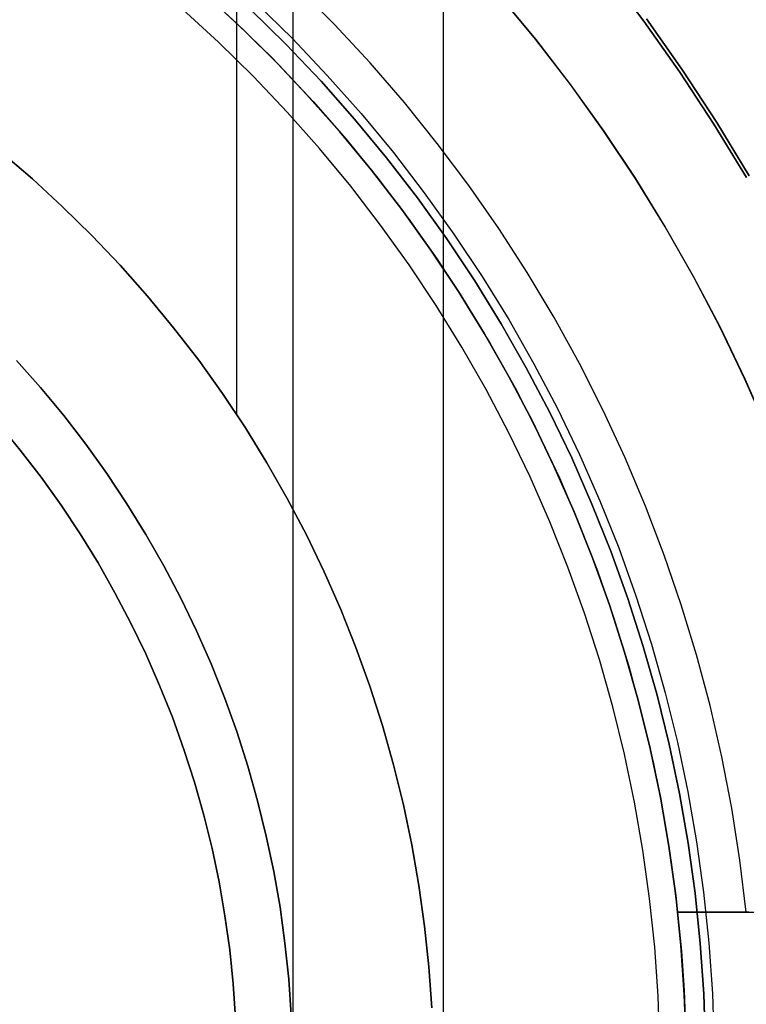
# Model space of a CAD drawing. Header units: millimetres. Extents: x -267 to 897, y -4167 to -3150.
# Tile 81 of 177: x 321 to 328, y -3516 to -3507. Entities that reach past the tile are written whole.
import ezdxf

# ---------------------------------------------------------------- set-up
doc = ezdxf.new("R2010")
doc.units = ezdxf.units.MM
doc.layers.add('1', color=7, linetype='Continuous')
doc.layers.add('BLANCO METALICO', color=7, linetype='Continuous', true_color=0xededed)

msp = doc.modelspace()

# ---------------------------------------------------------------- linework, layer by layer
at = {"layer": '1', "color": 7, "true_color": 0xffffff}
msp.add_line((325.0966, -3497.4911), (325.0966, -3536.3139), dxfattribs=at)
at = {"layer": '1', "color": 250, "true_color": 0x111111}
for p, q in [((323.6652, -3499.5801, 127.4778), (323.6652, -3534.2249, 127.4778)), ((323.1278, -3500.3583, 165.4778), (323.1278, -3510.6549, 165.4778)), ((327.0082, -3506.9094, 124.4947), (326.6489, -3506.4352, 124.4947)), ((326.6489, -3506.4352, 124.4947), (327.0082, -3506.9094, 124.4947)), ((323.6028, -3507.1339, 59.3074), (323.2597, -3506.7967, 59.3074)), ((323.2597, -3506.7967, 59.3074), (323.6028, -3507.1339, 59.3074)), ((323.3159, -3506.7375, 125.1278), (323.661, -3507.0767, 125.1278)), ((323.3159, -3506.7375, 125.1278), (323.661, -3507.0767, 125.1278)), ((327.3512, -3507.3956, 124.4947), (327.0082, -3506.9094, 124.4947)), ((327.0082, -3506.9094, 124.4947), (327.3512, -3507.3956, 124.4947)), ((327.3784, -3507.3768, 59.9852), (327.0347, -3506.8896, 59.9852)), ((327.0347, -3506.8896, 59.9852), (327.3784, -3507.3768, 59.9852)), ((323.661, -3507.0767, 125.1278), (323.9942, -3507.4276, 125.1278)), ((323.661, -3507.0767, 125.1278), (323.9942, -3507.4276, 125.1278)), ((323.9341, -3507.4827, 59.3074), (323.6028, -3507.1339, 59.3074)), ((323.6028, -3507.1339, 59.3074), (323.9341, -3507.4827, 59.3074)), ((327.7052, -3507.8754, 59.9852), (327.3784, -3507.3768, 59.9852)), ((327.3784, -3507.3768, 59.9852), (327.7052, -3507.8754, 59.9852)), ((323.9942, -3507.4276, 125.1278), (324.3151, -3507.7898, 125.1278)), ((323.9942, -3507.4276, 125.1278), (324.3151, -3507.7898, 125.1278)), ((327.6773, -3507.8933, 124.4947), (327.3512, -3507.3956, 124.4947)), ((327.3512, -3507.3956, 124.4947), (327.6773, -3507.8933, 124.4947)), ((324.2531, -3507.8428, 59.3074), (323.9341, -3507.4827, 59.3074)), ((323.9341, -3507.4827, 59.3074), (324.2531, -3507.8428, 59.3074)), ((324.5595, -3508.2137, 59.3074), (324.2531, -3507.8428, 59.3074)), ((324.2531, -3507.8428, 59.3074), (324.5595, -3508.2137, 59.3074)), ((324.3151, -3507.7898, 125.1278), (324.6233, -3508.1629, 125.1278)), ((324.3151, -3507.7898, 125.1278), (324.6233, -3508.1629, 125.1278)), ((327.9864, -3508.4018, 124.4947), (327.6773, -3507.8933, 124.4947)), ((327.6773, -3507.8933, 124.4947), (327.9864, -3508.4018, 124.4947)), ((328.0148, -3508.3849, 59.9852), (327.7052, -3507.8754, 59.9852)), ((327.7052, -3507.8754, 59.9852), (328.0148, -3508.3849, 59.9852)), ((320.8864, -3508.1599, 271.5104), (321.1839, -3508.4144, 271.5104)), ((321.1839, -3508.4144, 165.4778), (320.8864, -3508.1599, 165.4778)), ((320.8864, -3508.1599, 271.5104), (321.1839, -3508.4144, 271.5104)), ((320.8864, -3508.1599, 218.4941), (321.1839, -3508.4144, 218.4941)), ((321.1839, -3508.4144, 165.4778), (320.8864, -3508.1599, 165.4778)), ((324.8529, -3508.595, 59.3074), (324.5595, -3508.2137, 59.3074)), ((324.5595, -3508.2137, 59.3074), (324.8529, -3508.595, 59.3074)), ((324.6233, -3508.1629, 125.1278), (324.9184, -3508.5463, 125.1278)), ((324.6233, -3508.1629, 125.1278), (324.9184, -3508.5463, 125.1278)), ((321.1839, -3508.4144, 271.5104), (321.4724, -3508.679, 271.5104)), ((321.4724, -3508.679, 165.4778), (321.1839, -3508.4144, 165.4778)), ((321.1839, -3508.4144, 271.5104), (321.4724, -3508.679, 271.5104)), ((321.1839, -3508.4144, 218.4941), (321.4724, -3508.679, 218.4941)), ((321.4724, -3508.679, 165.4778), (321.1839, -3508.4144, 165.4778)), ((325.133, -3508.9861, 59.3074), (324.8529, -3508.595, 59.3074)), ((324.8529, -3508.595, 59.3074), (325.133, -3508.9861, 59.3074)), ((324.9184, -3508.5463, 125.1278), (325.2001, -3508.9398, 125.1278)), ((324.9184, -3508.5463, 125.1278), (325.2001, -3508.9398, 125.1278)), ((321.4724, -3508.679, 271.5104), (321.7516, -3508.9534, 271.5104)), ((321.7516, -3508.9534, 165.4778), (321.4724, -3508.679, 165.4778)), ((321.4724, -3508.679, 271.5104), (321.7516, -3508.9534, 271.5104)), ((321.4724, -3508.679, 218.4941), (321.7516, -3508.9534, 218.4941)), ((321.7516, -3508.9534, 165.4778), (321.4724, -3508.679, 165.4778)), ((321.7516, -3508.9534, 271.5104), (322.0211, -3509.2373, 271.5104)), ((322.0211, -3509.2373, 165.4778), (321.7516, -3508.9534, 165.4778)), ((321.7516, -3508.9534, 271.5104), (322.0211, -3509.2373, 271.5104)), ((321.7516, -3508.9534, 218.4941), (322.0211, -3509.2373, 218.4941)), ((322.0211, -3509.2373, 165.4778), (321.7516, -3508.9534, 165.4778)), ((325.2001, -3508.9398, 125.1278), (325.4681, -3509.3427, 125.1278)), ((325.2001, -3508.9398, 125.1278), (325.4681, -3509.3427, 125.1278)), ((325.3994, -3509.3867, 59.3074), (325.133, -3508.9861, 59.3074)), ((325.133, -3508.9861, 59.3074), (325.3994, -3509.3867, 59.3074)), ((322.0211, -3509.2373, 271.5104), (322.2807, -3509.5304, 271.5104)), ((322.2807, -3509.5304, 165.4778), (322.0211, -3509.2373, 165.4778)), ((322.0211, -3509.2373, 271.5104), (322.2807, -3509.5304, 271.5104)), ((322.0211, -3509.2373, 218.4941), (322.2807, -3509.5304, 218.4941)), ((322.2807, -3509.5304, 165.4778), (322.0211, -3509.2373, 165.4778)), ((325.4681, -3509.3427, 125.1278), (325.722, -3509.7546, 125.1278)), ((325.4681, -3509.3427, 125.1278), (325.722, -3509.7546, 125.1278)), ((325.6518, -3509.7962, 59.3074), (325.3994, -3509.3867, 59.3074)), ((325.3994, -3509.3867, 59.3074), (325.6518, -3509.7962, 59.3074)), ((322.2807, -3509.5304, 271.5104), (322.53, -3509.8322, 271.5104)), ((322.53, -3509.8322, 165.4778), (322.2807, -3509.5304, 165.4778)), ((322.2807, -3509.5304, 271.5104), (322.53, -3509.8322, 271.5104)), ((322.2807, -3509.5304, 218.4941), (322.53, -3509.8322, 218.4941)), ((322.53, -3509.8322, 165.4778), (322.2807, -3509.5304, 165.4778)), ((325.8899, -3510.2142, 59.3074), (325.6518, -3509.7962, 59.3074)), ((325.6518, -3509.7962, 59.3074), (325.8899, -3510.2142, 59.3074)), ((325.722, -3509.7546, 125.1278), (325.9615, -3510.1751, 125.1278)), ((325.722, -3509.7546, 125.1278), (325.9615, -3510.1751, 125.1278)), ((322.53, -3509.8322, 271.5104), (322.7688, -3510.1424, 271.5104)), ((322.7688, -3510.1424, 165.4778), (322.53, -3509.8322, 165.4778)), ((322.53, -3509.8322, 271.5104), (322.7688, -3510.1424, 271.5104)), ((322.53, -3509.8322, 218.4941), (322.7688, -3510.1424, 218.4941)), ((322.7688, -3510.1424, 165.4778), (322.53, -3509.8322, 165.4778)), ((321.2623, -3510.4017, 59.3074), (321.0334, -3510.1433, 59.3074)), ((321.2623, -3510.4017, 49.0793), (321.0334, -3510.1433, 49.0793)), ((321.0334, -3510.1433, 59.3074), (321.2623, -3510.4017, 59.3074)), ((321.0334, -3510.1433, 54.1934), (321.2623, -3510.4017, 54.1934)), ((321.0334, -3510.1433, 49.0793), (321.2623, -3510.4017, 49.0793)), ((322.7688, -3510.1424, 271.5104), (322.9967, -3510.4607, 271.5104)), ((322.9967, -3510.4607, 165.4778), (322.7688, -3510.1424, 165.4778)), ((322.7688, -3510.1424, 271.5104), (322.9967, -3510.4607, 271.5104)), ((322.7688, -3510.1424, 218.4941), (322.9967, -3510.4607, 218.4941)), ((322.9967, -3510.4607, 165.4778), (322.7688, -3510.1424, 165.4778)), ((325.9615, -3510.1751, 125.1278), (326.1864, -3510.6036, 125.1278)), ((325.9615, -3510.1751, 125.1278), (326.1864, -3510.6036, 125.1278)), ((326.1135, -3510.6402, 59.3074), (325.8899, -3510.2142, 59.3074)), ((325.8899, -3510.2142, 59.3074), (326.1135, -3510.6402, 59.3074)), ((321.4821, -3510.6678, 59.3074), (321.2623, -3510.4017, 59.3074)), ((321.4821, -3510.6678, 49.0793), (321.2623, -3510.4017, 49.0793)), ((321.2623, -3510.4017, 59.3074), (321.4821, -3510.6678, 59.3074)), ((321.2623, -3510.4017, 54.1934), (321.4821, -3510.6678, 54.1934)), ((321.2623, -3510.4017, 49.0793), (321.4821, -3510.6678, 49.0793)), ((322.9967, -3510.4607, 271.5104), (323.2135, -3510.7866, 271.5104)), ((323.2135, -3510.7866, 165.4778), (322.9967, -3510.4607, 165.4778)), ((322.9967, -3510.4607, 271.5104), (323.2135, -3510.7866, 271.5104)), ((322.9967, -3510.4607, 218.4941), (323.2135, -3510.7866, 218.4941)), ((323.2135, -3510.7866, 165.4778), (322.9967, -3510.4607, 165.4778)), ((326.3222, -3511.0736, 59.3074), (326.1135, -3510.6402, 59.3074)), ((326.1135, -3510.6402, 59.3074), (326.3222, -3511.0736, 59.3074)), ((326.1864, -3510.6036, 125.1278), (326.3963, -3511.0395, 125.1278)), ((326.1864, -3510.6036, 125.1278), (326.3963, -3511.0395, 125.1278)), ((321.0671, -3510.9988, 271.5104), (320.859, -3510.7468, 271.5104)), ((320.859, -3510.7468, 246.5104), (321.0671, -3510.9988, 246.5104)), ((320.859, -3510.7468, 271.5104), (321.0671, -3510.9988, 271.5104)), ((321.0671, -3510.9988, 246.5104), (320.859, -3510.7468, 246.5104)), ((320.859, -3510.7468, 259.0104), (321.0671, -3510.9988, 259.0104)), ((321.6927, -3510.9414, 59.3074), (321.4821, -3510.6678, 59.3074)), ((321.6927, -3510.9414, 49.0793), (321.4821, -3510.6678, 49.0793)), ((321.4821, -3510.6678, 59.3074), (321.6927, -3510.9414, 59.3074)), ((321.4821, -3510.6678, 54.1934), (321.6927, -3510.9414, 54.1934)), ((321.4821, -3510.6678, 49.0793), (321.6927, -3510.9414, 49.0793)), ((323.2135, -3510.7866, 271.5104), (323.4189, -3511.1199, 271.5104)), ((323.4189, -3511.1199, 165.4778), (323.2135, -3510.7866, 165.4778)), ((323.2135, -3510.7866, 271.5104), (323.4189, -3511.1199, 271.5104)), ((323.2135, -3510.7866, 218.4941), (323.4189, -3511.1199, 218.4941)), ((323.4189, -3511.1199, 165.4778), (323.2135, -3510.7866, 165.4778)), ((321.8936, -3511.2221, 59.3074), (321.6927, -3510.9414, 59.3074)), ((321.8936, -3511.2221, 49.0793), (321.6927, -3510.9414, 49.0793)), ((321.6927, -3510.9414, 59.3074), (321.8936, -3511.2221, 59.3074)), ((321.6927, -3510.9414, 54.1934), (321.8936, -3511.2221, 54.1934)), ((321.6927, -3510.9414, 49.0793), (321.8936, -3511.2221, 49.0793)), ((321.2665, -3511.2578, 271.5104), (321.0671, -3510.9988, 271.5104)), ((321.0671, -3510.9988, 246.5104), (321.2665, -3511.2578, 246.5104)), ((321.0671, -3510.9988, 271.5104), (321.2665, -3511.2578, 271.5104)), ((321.2665, -3511.2578, 246.5104), (321.0671, -3510.9988, 246.5104)), ((321.0671, -3510.9988, 259.0104), (321.2665, -3511.2578, 259.0104)), ((326.3963, -3511.0395, 125.1278), (326.5911, -3511.4825, 125.1278)), ((326.3963, -3511.0395, 125.1278), (326.5911, -3511.4825, 125.1278)), ((323.4189, -3511.1199, 271.5104), (323.6127, -3511.46, 271.5104)), ((323.6127, -3511.46, 165.4778), (323.4189, -3511.1199, 165.4778)), ((323.4189, -3511.1199, 271.5104), (323.6127, -3511.46, 271.5104)), ((323.4189, -3511.1199, 218.4941), (323.6127, -3511.46, 218.4941)), ((323.6127, -3511.46, 165.4778), (323.4189, -3511.1199, 165.4778)), ((326.5159, -3511.514, 59.3074), (326.3222, -3511.0736, 59.3074)), ((326.3222, -3511.0736, 59.3074), (326.5159, -3511.514, 59.3074)), ((322.0848, -3511.5095, 59.3074), (321.8936, -3511.2221, 59.3074)), ((322.0848, -3511.5095, 49.0793), (321.8936, -3511.2221, 49.0793)), ((321.8936, -3511.2221, 59.3074), (322.0848, -3511.5095, 59.3074)), ((321.8936, -3511.2221, 54.1934), (322.0848, -3511.5095, 54.1934)), ((321.8936, -3511.2221, 49.0793), (322.0848, -3511.5095, 49.0793)), ((321.4568, -3511.5236, 271.5104), (321.2665, -3511.2578, 271.5104)), ((321.2665, -3511.2578, 246.5104), (321.4568, -3511.5236, 246.5104)), ((321.2665, -3511.2578, 271.5104), (321.4568, -3511.5236, 271.5104)), ((321.4568, -3511.5236, 246.5104), (321.2665, -3511.2578, 246.5104)), ((321.2665, -3511.2578, 259.0104), (321.4568, -3511.5236, 259.0104)), ((322.2659, -3511.8034, 59.3074), (322.0848, -3511.5095, 59.3074)), ((322.2659, -3511.8034, 49.0793), (322.0848, -3511.5095, 49.0793)), ((322.0848, -3511.5095, 59.3074), (322.2659, -3511.8034, 59.3074)), ((322.0848, -3511.5095, 54.1934), (322.2659, -3511.8034, 54.1934)), ((322.0848, -3511.5095, 49.0793), (322.2659, -3511.8034, 49.0793)), ((323.6127, -3511.46, 271.5104), (323.7946, -3511.8067, 271.5104)), ((323.7946, -3511.8067, 165.4778), (323.6127, -3511.46, 165.4778)), ((323.6127, -3511.46, 271.5104), (323.7946, -3511.8067, 271.5104)), ((323.6127, -3511.46, 218.4941), (323.7946, -3511.8067, 218.4941)), ((323.7946, -3511.8067, 165.4778), (323.6127, -3511.46, 165.4778)), ((326.5911, -3511.4825, 125.1278), (326.7705, -3511.9319, 125.1278)), ((326.5911, -3511.4825, 125.1278), (326.7705, -3511.9319, 125.1278)), ((321.6378, -3511.7958, 271.5104), (321.4568, -3511.5236, 271.5104)), ((321.4568, -3511.5236, 246.5104), (321.6378, -3511.7958, 246.5104)), ((321.4568, -3511.5236, 271.5104), (321.6378, -3511.7958, 271.5104)), ((321.6378, -3511.7958, 246.5104), (321.4568, -3511.5236, 246.5104)), ((321.4568, -3511.5236, 259.0104), (321.6378, -3511.7958, 259.0104)), ((326.6942, -3511.9608, 59.3074), (326.5159, -3511.514, 59.3074)), ((326.5159, -3511.514, 59.3074), (326.6942, -3511.9608, 59.3074)), ((321.8093, -3512.074, 271.5104), (321.6378, -3511.7958, 271.5104)), ((321.6378, -3511.7958, 246.5104), (321.8093, -3512.074, 246.5104)), ((321.6378, -3511.7958, 271.5104), (321.8093, -3512.074, 271.5104)), ((321.8093, -3512.074, 246.5104), (321.6378, -3511.7958, 246.5104)), ((321.6378, -3511.7958, 259.0104), (321.8093, -3512.074, 259.0104)), ((322.4368, -3512.1033, 59.3074), (322.2659, -3511.8034, 59.3074)), ((322.4368, -3512.1033, 49.0793), (322.2659, -3511.8034, 49.0793)), ((322.2659, -3511.8034, 59.3074), (322.4368, -3512.1033, 59.3074)), ((322.2659, -3511.8034, 54.1934), (322.4368, -3512.1033, 54.1934)), ((322.2659, -3511.8034, 49.0793), (322.4368, -3512.1033, 49.0793)), ((323.7946, -3511.8067, 271.5104), (323.9644, -3512.1594, 271.5104)), ((323.9644, -3512.1594, 165.4778), (323.7946, -3511.8067, 165.4778)), ((323.7946, -3511.8067, 271.5104), (323.9644, -3512.1594, 271.5104)), ((323.7946, -3511.8067, 218.4941), (323.9644, -3512.1594, 218.4941)), ((323.9644, -3512.1594, 165.4778), (323.7946, -3511.8067, 165.4778)), ((326.857, -3512.4135, 59.3074), (326.6942, -3511.9608, 59.3074)), ((326.6942, -3511.9608, 59.3074), (326.857, -3512.4135, 59.3074)), ((326.7705, -3511.9319, 125.1278), (326.9343, -3512.3873, 125.1278)), ((326.7705, -3511.9319, 125.1278), (326.9343, -3512.3873, 125.1278)), ((321.9711, -3512.3581, 271.5104), (321.8093, -3512.074, 271.5104)), ((321.8093, -3512.074, 246.5104), (321.9711, -3512.3581, 246.5104)), ((321.8093, -3512.074, 271.5104), (321.9711, -3512.3581, 271.5104)), ((321.9711, -3512.3581, 246.5104), (321.8093, -3512.074, 246.5104)), ((321.8093, -3512.074, 259.0104), (321.9711, -3512.3581, 259.0104)), ((322.5972, -3512.409, 59.3074), (322.4368, -3512.1033, 59.3074)), ((322.5972, -3512.409, 49.0793), (322.4368, -3512.1033, 49.0793)), ((322.4368, -3512.1033, 59.3074), (322.5972, -3512.409, 59.3074)), ((322.4368, -3512.1033, 54.1934), (322.5972, -3512.409, 54.1934)), ((322.4368, -3512.1033, 49.0793), (322.5972, -3512.409, 49.0793)), ((323.9644, -3512.1594, 271.5104), (324.122, -3512.5177, 271.5104)), ((324.122, -3512.5177, 165.4778), (323.9644, -3512.1594, 165.4778)), ((323.9644, -3512.1594, 271.5104), (324.122, -3512.5177, 271.5104)), ((323.9644, -3512.1594, 218.4941), (324.122, -3512.5177, 218.4941)), ((324.122, -3512.5177, 165.4778), (323.9644, -3512.1594, 165.4778)), ((322.1231, -3512.6475, 271.5104), (321.9711, -3512.3581, 271.5104)), ((321.9711, -3512.3581, 246.5104), (322.1231, -3512.6475, 246.5104)), ((321.9711, -3512.3581, 271.5104), (322.1231, -3512.6475, 271.5104)), ((322.1231, -3512.6475, 246.5104), (321.9711, -3512.3581, 246.5104)), ((321.9711, -3512.3581, 259.0104), (322.1231, -3512.6475, 259.0104)), ((322.747, -3512.72, 59.3074), (322.5972, -3512.409, 59.3074)), ((322.747, -3512.72, 49.0793), (322.5972, -3512.409, 49.0793)), ((322.5972, -3512.409, 59.3074), (322.747, -3512.72, 59.3074)), ((322.5972, -3512.409, 54.1934), (322.747, -3512.72, 54.1934)), ((322.5972, -3512.409, 49.0793), (322.747, -3512.72, 49.0793)), ((327.0041, -3512.8716, 59.3074), (326.857, -3512.4135, 59.3074)), ((326.857, -3512.4135, 59.3074), (327.0041, -3512.8716, 59.3074)), ((326.9343, -3512.3873, 125.1278), (327.0822, -3512.848, 125.1278)), ((326.9343, -3512.3873, 125.1278), (327.0822, -3512.848, 125.1278)), ((324.122, -3512.5177, 271.5104), (324.2671, -3512.8813, 271.5104)), ((324.2671, -3512.8813, 165.4778), (324.122, -3512.5177, 165.4778)), ((324.122, -3512.5177, 271.5104), (324.2671, -3512.8813, 271.5104)), ((324.122, -3512.5177, 218.4941), (324.2671, -3512.8813, 218.4941)), ((324.2671, -3512.8813, 165.4778), (324.122, -3512.5177, 165.4778)), ((322.2649, -3512.942, 271.5104), (322.1231, -3512.6475, 271.5104)), ((322.1231, -3512.6475, 246.5104), (322.2649, -3512.942, 246.5104)), ((322.1231, -3512.6475, 271.5104), (322.2649, -3512.942, 271.5104)), ((322.2649, -3512.942, 246.5104), (322.1231, -3512.6475, 246.5104)), ((322.1231, -3512.6475, 259.0104), (322.2649, -3512.942, 259.0104)), ((322.886, -3513.036, 59.3074), (322.747, -3512.72, 59.3074)), ((322.886, -3513.036, 49.0793), (322.747, -3512.72, 49.0793)), ((322.747, -3512.72, 59.3074), (322.886, -3513.036, 59.3074)), ((322.747, -3512.72, 54.1934), (322.886, -3513.036, 54.1934)), ((322.747, -3512.72, 49.0793), (322.886, -3513.036, 49.0793)), ((324.2671, -3512.8813, 271.5104), (324.3996, -3513.2497, 271.5104)), ((324.3996, -3513.2497, 165.4778), (324.2671, -3512.8813, 165.4778)), ((324.2671, -3512.8813, 271.5104), (324.3996, -3513.2497, 271.5104)), ((324.2671, -3512.8813, 218.4941), (324.3996, -3513.2497, 218.4941)), ((324.3996, -3513.2497, 165.4778), (324.2671, -3512.8813, 165.4778)), ((327.1353, -3513.3344, 59.3074), (327.0041, -3512.8716, 59.3074)), ((327.0041, -3512.8716, 59.3074), (327.1353, -3513.3344, 59.3074)), ((327.0822, -3512.848, 125.1278), (327.2141, -3513.3135, 125.1278)), ((327.0822, -3512.848, 125.1278), (327.2141, -3513.3135, 125.1278)), ((322.3965, -3513.2412, 271.5104), (322.2649, -3512.942, 271.5104)), ((322.2649, -3512.942, 246.5104), (322.3965, -3513.2412, 246.5104)), ((322.2649, -3512.942, 271.5104), (322.3965, -3513.2412, 271.5104)), ((322.3965, -3513.2412, 246.5104), (322.2649, -3512.942, 246.5104)), ((322.2649, -3512.942, 259.0104), (322.3965, -3513.2412, 259.0104)), ((323.0139, -3513.3566, 59.3074), (322.886, -3513.036, 59.3074)), ((323.0139, -3513.3566, 49.0793), (322.886, -3513.036, 49.0793)), ((322.886, -3513.036, 59.3074), (323.0139, -3513.3566, 59.3074)), ((322.886, -3513.036, 54.1934), (323.0139, -3513.3566, 54.1934)), ((322.886, -3513.036, 49.0793), (323.0139, -3513.3566, 49.0793)), ((322.5176, -3513.5448, 271.5104), (322.3965, -3513.2412, 271.5104)), ((322.3965, -3513.2412, 246.5104), (322.5176, -3513.5448, 246.5104)), ((322.3965, -3513.2412, 271.5104), (322.5176, -3513.5448, 271.5104)), ((322.5176, -3513.5448, 246.5104), (322.3965, -3513.2412, 246.5104)), ((322.3965, -3513.2412, 259.0104), (322.5176, -3513.5448, 259.0104)), ((324.3996, -3513.2497, 271.5104), (324.5193, -3513.6224, 271.5104)), ((324.5193, -3513.6224, 165.4778), (324.3996, -3513.2497, 165.4778)), ((324.3996, -3513.2497, 271.5104), (324.5193, -3513.6224, 271.5104)), ((324.3996, -3513.2497, 218.4941), (324.5193, -3513.6224, 218.4941)), ((324.5193, -3513.6224, 165.4778), (324.3996, -3513.2497, 165.4778)), ((323.1308, -3513.6814, 59.3074), (323.0139, -3513.3566, 59.3074)), ((323.1308, -3513.6814, 49.0793), (323.0139, -3513.3566, 49.0793)), ((323.0139, -3513.3566, 59.3074), (323.1308, -3513.6814, 59.3074)), ((323.0139, -3513.3566, 54.1934), (323.1308, -3513.6814, 54.1934)), ((323.0139, -3513.3566, 49.0793), (323.1308, -3513.6814, 49.0793)), ((327.2504, -3513.8015, 59.3074), (327.1353, -3513.3344, 59.3074)), ((327.1353, -3513.3344, 59.3074), (327.2504, -3513.8015, 59.3074)), ((327.2141, -3513.3135, 125.1278), (327.33, -3513.7834, 125.1278)), ((327.2141, -3513.3135, 125.1278), (327.33, -3513.7834, 125.1278)), ((322.6283, -3513.8524, 271.5104), (322.5176, -3513.5448, 271.5104)), ((322.5176, -3513.5448, 246.5104), (322.6283, -3513.8524, 246.5104)), ((322.5176, -3513.5448, 271.5104), (322.6283, -3513.8524, 271.5104)), ((322.6283, -3513.8524, 246.5104), (322.5176, -3513.5448, 246.5104)), ((322.5176, -3513.5448, 259.0104), (322.6283, -3513.8524, 259.0104)), ((324.5193, -3513.6224, 271.5104), (324.6261, -3513.999, 271.5104)), ((324.6261, -3513.999, 165.4778), (324.5193, -3513.6224, 165.4778)), ((324.5193, -3513.6224, 271.5104), (324.6261, -3513.999, 271.5104)), ((324.5193, -3513.6224, 218.4941), (324.6261, -3513.999, 218.4941)), ((324.6261, -3513.999, 165.4778), (324.5193, -3513.6224, 165.4778)), ((323.2363, -3514.0101, 59.3074), (323.1308, -3513.6814, 59.3074)), ((323.2363, -3514.0101, 49.0793), (323.1308, -3513.6814, 49.0793)), ((323.1308, -3513.6814, 59.3074), (323.2363, -3514.0101, 59.3074)), ((323.1308, -3513.6814, 54.1934), (323.2363, -3514.0101, 54.1934)), ((323.1308, -3513.6814, 49.0793), (323.2363, -3514.0101, 49.0793)), ((322.7282, -3514.1636, 271.5104), (322.6283, -3513.8524, 271.5104)), ((322.6283, -3513.8524, 246.5104), (322.7282, -3514.1636, 246.5104)), ((322.6283, -3513.8524, 271.5104), (322.7282, -3514.1636, 271.5104)), ((322.7282, -3514.1636, 246.5104), (322.6283, -3513.8524, 246.5104)), ((322.6283, -3513.8524, 259.0104), (322.7282, -3514.1636, 259.0104)), ((327.3494, -3514.2723, 59.3074), (327.2504, -3513.8015, 59.3074)), ((327.2504, -3513.8015, 59.3074), (327.3494, -3514.2723, 59.3074)), ((327.33, -3513.7834, 125.1278), (327.4295, -3514.2569, 125.1278)), ((327.33, -3513.7834, 125.1278), (327.4295, -3514.2569, 125.1278)), ((323.3304, -3514.3422, 59.3074), (323.2363, -3514.0101, 59.3074)), ((323.3304, -3514.3422, 49.0793), (323.2363, -3514.0101, 49.0793)), ((323.2363, -3514.0101, 59.3074), (323.3304, -3514.3422, 59.3074)), ((323.2363, -3514.0101, 54.1934), (323.3304, -3514.3422, 54.1934)), ((323.2363, -3514.0101, 49.0793), (323.3304, -3514.3422, 49.0793)), ((324.6261, -3513.999, 271.5104), (324.7197, -3514.3791, 271.5104)), ((324.7197, -3514.3791, 165.4778), (324.6261, -3513.999, 165.4778)), ((324.6261, -3513.999, 271.5104), (324.7197, -3514.3791, 271.5104)), ((324.6261, -3513.999, 218.4941), (324.7197, -3514.3791, 218.4941)), ((324.7197, -3514.3791, 165.4778), (324.6261, -3513.999, 165.4778)), ((322.8173, -3514.4781, 271.5104), (322.7282, -3514.1636, 271.5104)), ((322.7282, -3514.1636, 246.5104), (322.8173, -3514.4781, 246.5104)), ((322.7282, -3514.1636, 271.5104), (322.8173, -3514.4781, 271.5104)), ((322.8173, -3514.4781, 246.5104), (322.7282, -3514.1636, 246.5104)), ((322.7282, -3514.1636, 259.0104), (322.8173, -3514.4781, 259.0104)), ((327.432, -3514.7463, 59.3074), (327.3494, -3514.2723, 59.3074)), ((327.3494, -3514.2723, 59.3074), (327.432, -3514.7463, 59.3074)), ((327.4295, -3514.2569, 125.1278), (327.5126, -3514.7336, 125.1278)), ((327.4295, -3514.2569, 125.1278), (327.5126, -3514.7336, 125.1278)), ((323.413, -3514.6774, 59.3074), (323.3304, -3514.3422, 59.3074)), ((323.413, -3514.6774, 49.0793), (323.3304, -3514.3422, 49.0793)), ((323.3304, -3514.3422, 59.3074), (323.413, -3514.6774, 59.3074)), ((323.3304, -3514.3422, 54.1934), (323.413, -3514.6774, 54.1934)), ((323.3304, -3514.3422, 49.0793), (323.413, -3514.6774, 49.0793)), ((324.7197, -3514.3791, 271.5104), (324.8002, -3514.7622, 271.5104)), ((324.8002, -3514.7622, 165.4778), (324.7197, -3514.3791, 165.4778)), ((324.7197, -3514.3791, 271.5104), (324.8002, -3514.7622, 271.5104)), ((324.7197, -3514.3791, 218.4941), (324.8002, -3514.7622, 218.4941)), ((324.8002, -3514.7622, 165.4778), (324.7197, -3514.3791, 165.4778)), ((322.8956, -3514.7955, 271.5104), (322.8173, -3514.4781, 271.5104)), ((322.8173, -3514.4781, 246.5104), (322.8956, -3514.7955, 246.5104)), ((322.8173, -3514.4781, 271.5104), (322.8956, -3514.7955, 271.5104)), ((322.8956, -3514.7955, 246.5104), (322.8173, -3514.4781, 246.5104)), ((322.8173, -3514.4781, 259.0104), (322.8956, -3514.7955, 259.0104)), ((323.484, -3515.0152, 59.3074), (323.413, -3514.6774, 59.3074)), ((323.484, -3515.0152, 49.0793), (323.413, -3514.6774, 49.0793)), ((323.413, -3514.6774, 59.3074), (323.484, -3515.0152, 59.3074)), ((323.413, -3514.6774, 54.1934), (323.484, -3515.0152, 54.1934)), ((323.413, -3514.6774, 49.0793), (323.484, -3515.0152, 49.0793)), ((324.8002, -3514.7622, 271.5104), (324.8675, -3515.1479, 271.5104)), ((324.8675, -3515.1479, 165.4778), (324.8002, -3514.7622, 165.4778)), ((324.8002, -3514.7622, 271.5104), (324.8675, -3515.1479, 271.5104)), ((324.8002, -3514.7622, 218.4941), (324.8675, -3515.1479, 218.4941)), ((324.8675, -3515.1479, 165.4778), (324.8002, -3514.7622, 165.4778)), ((327.4982, -3515.2228, 59.3074), (327.432, -3514.7463, 59.3074)), ((327.432, -3514.7463, 59.3074), (327.4982, -3515.2228, 59.3074)), ((327.5126, -3514.7336, 125.1278), (327.5792, -3515.2129, 125.1278)), ((327.5126, -3514.7336, 125.1278), (327.5792, -3515.2129, 125.1278)), ((322.9628, -3515.1154, 271.5104), (322.8956, -3514.7955, 271.5104)), ((322.8956, -3514.7955, 246.5104), (322.9628, -3515.1154, 246.5104)), ((322.8956, -3514.7955, 271.5104), (322.9628, -3515.1154, 271.5104)), ((322.9628, -3515.1154, 246.5104), (322.8956, -3514.7955, 246.5104)), ((322.8956, -3514.7955, 259.0104), (322.9628, -3515.1154, 259.0104)), ((323.5433, -3515.3553, 59.3074), (323.484, -3515.0152, 59.3074)), ((323.5433, -3515.3553, 49.0793), (323.484, -3515.0152, 49.0793)), ((323.484, -3515.0152, 59.3074), (323.5433, -3515.3553, 59.3074)), ((323.484, -3515.0152, 54.1934), (323.5433, -3515.3553, 54.1934)), ((323.484, -3515.0152, 49.0793), (323.5433, -3515.3553, 49.0793)), ((323.0189, -3515.4374, 271.5104), (322.9628, -3515.1154, 271.5104)), ((322.9628, -3515.1154, 246.5104), (323.0189, -3515.4374, 246.5104)), ((322.9628, -3515.1154, 271.5104), (323.0189, -3515.4374, 271.5104)), ((323.0189, -3515.4374, 246.5104), (322.9628, -3515.1154, 246.5104)), ((322.9628, -3515.1154, 259.0104), (323.0189, -3515.4374, 259.0104)), ((324.8675, -3515.1479, 271.5104), (324.9214, -3515.5356, 271.5104)), ((324.9214, -3515.5356, 165.4778), (324.8675, -3515.1479, 165.4778)), ((324.8675, -3515.1479, 271.5104), (324.9214, -3515.5356, 271.5104)), ((324.8675, -3515.1479, 218.4941), (324.9214, -3515.5356, 218.4941)), ((324.9214, -3515.5356, 165.4778), (324.8675, -3515.1479, 165.4778)), ((327.5479, -3515.7013, 59.3074), (327.4982, -3515.2228, 59.3074)), ((327.4982, -3515.2228, 59.3074), (327.5479, -3515.7013, 59.3074)), ((327.5792, -3515.2129, 125.1278), (327.6292, -3515.6942, 125.1278)), ((327.5792, -3515.2129, 125.1278), (327.6292, -3515.6942, 125.1278)), ((323.5908, -3515.6972, 59.3074), (323.5433, -3515.3553, 59.3074)), ((323.5908, -3515.6972, 49.0793), (323.5433, -3515.3553, 49.0793)), ((323.5433, -3515.3553, 59.3074), (323.5908, -3515.6972, 59.3074)), ((323.5433, -3515.3553, 54.1934), (323.5908, -3515.6972, 54.1934)), ((323.5433, -3515.3553, 49.0793), (323.5908, -3515.6972, 49.0793)), ((323.0639, -3515.7612, 271.5104), (323.0189, -3515.4374, 271.5104)), ((323.0189, -3515.4374, 246.5104), (323.0639, -3515.7612, 246.5104)), ((323.0189, -3515.4374, 271.5104), (323.0639, -3515.7612, 271.5104)), ((323.0639, -3515.7612, 246.5104), (323.0189, -3515.4374, 246.5104)), ((323.0189, -3515.4374, 259.0104), (323.0639, -3515.7612, 259.0104)), ((324.9214, -3515.5356, 271.5104), (324.9618, -3515.925, 271.5104)), ((324.9618, -3515.925, 165.4778), (324.9214, -3515.5356, 165.4778)), ((324.9214, -3515.5356, 271.5104), (324.9618, -3515.925, 271.5104)), ((324.9214, -3515.5356, 218.4941), (324.9618, -3515.925, 218.4941)), ((324.9618, -3515.925, 165.4778), (324.9214, -3515.5356, 165.4778)), ((323.6265, -3516.0405, 59.3074), (323.5908, -3515.6972, 59.3074)), ((323.6265, -3516.0405, 49.0793), (323.5908, -3515.6972, 49.0793)), ((323.5908, -3515.6972, 59.3074), (323.6265, -3516.0405, 59.3074)), ((323.5908, -3515.6972, 54.1934), (323.6265, -3516.0405, 54.1934)), ((323.5908, -3515.6972, 49.0793), (323.6265, -3516.0405, 49.0793)), ((327.5811, -3516.1812, 59.3074), (327.5479, -3515.7013, 59.3074)), ((327.5479, -3515.7013, 59.3074), (327.5811, -3516.1812, 59.3074)), ((327.6292, -3515.6942, 125.1278), (327.6626, -3516.177, 125.1278)), ((327.6292, -3515.6942, 125.1278), (327.6626, -3516.177, 125.1278)), ((323.0977, -3516.0863, 271.5104), (323.0639, -3515.7612, 271.5104)), ((323.0639, -3515.7612, 246.5104), (323.0977, -3516.0863, 246.5104)), ((323.0639, -3515.7612, 271.5104), (323.0977, -3516.0863, 271.5104)), ((323.0977, -3516.0863, 246.5104), (323.0639, -3515.7612, 246.5104)), ((323.0639, -3515.7612, 259.0104), (323.0977, -3516.0863, 259.0104)), ((324.9618, -3515.925, 271.5104), (324.9889, -3516.3155, 271.5104)), ((324.9889, -3516.3155, 165.4778), (324.9618, -3515.925, 165.4778)), ((324.9618, -3515.925, 271.5104), (324.9889, -3516.3155, 271.5104)), ((324.9618, -3515.925, 218.4941), (324.9889, -3516.3155, 218.4941)), ((324.9889, -3516.3155, 165.4778), (324.9618, -3515.925, 165.4778)), ((323.1203, -3516.4124, 271.5104), (323.0977, -3516.0863, 271.5104)), ((323.0977, -3516.0863, 246.5104), (323.1203, -3516.4124, 246.5104)), ((323.0977, -3516.0863, 271.5104), (323.1203, -3516.4124, 271.5104)), ((323.1203, -3516.4124, 246.5104), (323.0977, -3516.0863, 246.5104)), ((323.0977, -3516.0863, 259.0104), (323.1203, -3516.4124, 259.0104)), ((323.6503, -3516.3849, 59.3074), (323.6265, -3516.0405, 59.3074)), ((323.6503, -3516.3849, 49.0793), (323.6265, -3516.0405, 49.0793)), ((323.6265, -3516.0405, 59.3074), (323.6503, -3516.3849, 59.3074)), ((323.6265, -3516.0405, 54.1934), (323.6503, -3516.3849, 54.1934)), ((323.6265, -3516.0405, 49.0793), (323.6503, -3516.3849, 49.0793)), ((327.5977, -3516.662, 59.3074), (327.5811, -3516.1812, 59.3074)), ((327.5811, -3516.1812, 59.3074), (327.5977, -3516.662, 59.3074)), ((327.6626, -3516.177, 125.1278), (327.6793, -3516.6606, 125.1278)), ((327.6626, -3516.177, 125.1278), (327.6793, -3516.6606, 125.1278))]:
    msp.add_line(p, q, dxfattribs=at)
at = {"layer": 'BLANCO METALICO'}
for p, q in [((322.782, -3506.6105, 271.5104), (323.1318, -3506.9313, 271.5104)), ((323.1318, -3506.9313, 259.0104), (322.782, -3506.6105, 259.0104)), ((324.0632, -3506.9417, 246.5104), (323.7113, -3506.5868, 246.5104)), ((322.8412, -3506.6632, 246.5104), (323.1918, -3506.9887, 246.5104)), ((325.9779, -3507.0826, 271.5104), (325.6316, -3506.6634, 271.5104)), ((325.9779, -3507.0826, 260.8233), (325.6316, -3506.6634, 260.8233)), ((325.6336, -3506.6657, 250.1361), (325.9799, -3507.0851, 250.1361)), ((323.1318, -3506.9313, 271.5104), (323.4703, -3507.2641, 271.5104)), ((323.4703, -3507.2641, 259.0104), (323.1318, -3506.9313, 259.0104)), ((323.1918, -3506.9887, 246.5104), (323.531, -3507.3261, 246.5104)), ((324.4027, -3507.3086, 246.5104), (324.0632, -3506.9417, 246.5104)), ((326.3095, -3507.5134, 271.5104), (325.9779, -3507.0826, 271.5104)), ((326.3095, -3507.5134, 260.8233), (325.9779, -3507.0826, 260.8233)), ((325.9799, -3507.0851, 250.1361), (326.3115, -3507.5161, 250.1361)), ((323.4703, -3507.2641, 271.5104), (323.7972, -3507.6083, 271.5104)), ((323.7972, -3507.6083, 259.0104), (323.4703, -3507.2641, 259.0104)), ((323.531, -3507.3261, 246.5104), (323.8582, -3507.6752, 246.5104)), ((324.7291, -3507.6871, 246.5104), (324.4027, -3507.3086, 246.5104)), ((326.6261, -3507.9555, 271.5104), (326.3095, -3507.5134, 271.5104)), ((326.6261, -3507.9555, 260.8233), (326.3095, -3507.5134, 260.8233)), ((326.3115, -3507.5161, 250.1361), (326.628, -3507.9584, 250.1361)), ((323.7972, -3507.6083, 271.5104), (324.1119, -3507.9636, 271.5104)), ((324.1119, -3507.9636, 259.0104), (323.7972, -3507.6083, 259.0104)), ((323.8582, -3507.6752, 246.5104), (324.173, -3508.0355, 246.5104)), ((325.0423, -3508.0766, 246.5104), (324.7291, -3507.6871, 246.5104)), ((324.1119, -3507.9636, 271.5104), (324.4143, -3508.3295, 271.5104)), ((324.4143, -3508.3295, 259.0104), (324.1119, -3507.9636, 259.0104)), ((324.173, -3508.0355, 246.5104), (324.4751, -3508.4064, 246.5104)), ((326.9272, -3508.4082, 271.5104), (326.6261, -3507.9555, 271.5104)), ((326.9272, -3508.4082, 260.8233), (326.6261, -3507.9555, 260.8233)), ((326.628, -3507.9584, 250.1361), (326.9291, -3508.4113, 250.1361)), ((325.3417, -3508.4768, 246.5104), (325.0423, -3508.0766, 246.5104)), ((324.4143, -3508.3295, 271.5104), (324.7038, -3508.7057, 271.5104)), ((324.7038, -3508.7057, 259.0104), (324.4143, -3508.3295, 259.0104)), ((324.4751, -3508.4064, 246.5104), (324.7642, -3508.7877, 246.5104)), ((327.2125, -3508.8711, 271.5104), (326.9272, -3508.4082, 271.5104)), ((327.2125, -3508.8711, 260.8233), (326.9272, -3508.4082, 260.8233)), ((326.9291, -3508.4113, 250.1361), (327.2143, -3508.8743, 250.1361)), ((325.6271, -3508.8872, 246.5104), (325.3417, -3508.4768, 246.5104)), ((324.7038, -3508.7057, 271.5104), (324.9801, -3509.0916, 271.5104)), ((324.9801, -3509.0916, 259.0104), (324.7038, -3508.7057, 259.0104)), ((324.7642, -3508.7877, 246.5104), (325.0398, -3509.1788, 246.5104)), ((327.4816, -3509.3435, 271.5104), (327.2125, -3508.8711, 271.5104)), ((327.4816, -3509.3435, 260.8233), (327.2125, -3508.8711, 260.8233)), ((327.2143, -3508.8743, 250.1361), (327.4834, -3509.3469, 250.1361)), ((325.8981, -3509.3072, 246.5104), (325.6271, -3508.8872, 246.5104)), ((324.9801, -3509.0916, 271.5104), (325.243, -3509.4869, 271.5104)), ((325.243, -3509.4869, 259.0104), (324.9801, -3509.0916, 259.0104)), ((325.0398, -3509.1788, 246.5104), (325.3016, -3509.5792, 246.5104)), ((326.1543, -3509.7363, 246.5104), (325.8981, -3509.3072, 246.5104)), ((327.7343, -3509.8249, 271.5104), (327.4816, -3509.3435, 271.5104)), ((327.7343, -3509.8249, 260.8233), (327.4816, -3509.3435, 260.8233)), ((327.4834, -3509.3469, 250.1361), (327.736, -3509.8285, 250.1361)), ((325.243, -3509.4869, 271.5104), (325.492, -3509.8909, 271.5104)), ((325.492, -3509.8909, 259.0104), (325.243, -3509.4869, 259.0104)), ((325.3016, -3509.5792, 246.5104), (325.5493, -3509.9885, 246.5104)), ((326.3955, -3510.1741, 246.5104), (326.1543, -3509.7363, 246.5104)), ((325.492, -3509.8909, 271.5104), (325.727, -3510.3034, 271.5104)), ((325.727, -3510.3034, 259.0104), (325.492, -3509.8909, 259.0104)), ((327.9702, -3510.3148, 271.5104), (327.7343, -3509.8249, 271.5104)), ((327.9702, -3510.3148, 260.8233), (327.7343, -3509.8249, 260.8233)), ((327.736, -3509.8285, 250.1361), (327.9719, -3510.3185, 250.1361)), ((325.5493, -3509.9885, 246.5104), (325.7827, -3510.4062, 246.5104)), ((326.6213, -3510.62, 246.5104), (326.3955, -3510.1741, 246.5104)), ((325.727, -3510.3034, 271.5104), (325.9476, -3510.7237, 271.5104)), ((325.9476, -3510.7237, 259.0104), (325.727, -3510.3034, 259.0104)), ((328.189, -3510.8125, 271.5104), (327.9702, -3510.3148, 271.5104)), ((328.189, -3510.8125, 260.8233), (327.9702, -3510.3148, 260.8233)), ((327.9719, -3510.3185, 250.1361), (328.1907, -3510.8164, 250.1361)), ((325.7827, -3510.4062, 246.5104), (326.0013, -3510.8317, 246.5104)), ((326.8315, -3511.0734, 246.5104), (326.6213, -3510.62, 246.5104)), ((325.9476, -3510.7237, 271.5104), (326.1535, -3511.1513, 271.5104)), ((326.1535, -3511.1513, 259.0104), (325.9476, -3510.7237, 259.0104)), ((326.0013, -3510.8317, 246.5104), (326.2051, -3511.2646, 246.5104)), ((327.0259, -3511.5339, 246.5104), (326.8315, -3511.0734, 246.5104)), ((326.1535, -3511.1513, 271.5104), (326.3446, -3511.5859, 271.5104)), ((326.3446, -3511.5859, 259.0104), (326.1535, -3511.1513, 259.0104)), ((326.2051, -3511.2646, 246.5104), (326.3936, -3511.7044, 246.5104)), ((326.3446, -3511.5859, 271.5104), (326.5205, -3512.0267, 271.5104)), ((326.5205, -3512.0267, 259.0104), (326.3446, -3511.5859, 259.0104)), ((327.2042, -3512.0009, 246.5104), (327.0259, -3511.5339, 246.5104)), ((326.3936, -3511.7044, 246.5104), (326.5668, -3512.1504, 246.5104)), ((326.5205, -3512.0267, 271.5104), (326.6812, -3512.4734, 271.5104)), ((326.6812, -3512.4734, 259.0104), (326.5205, -3512.0267, 259.0104)), ((327.3661, -3512.4737, 246.5104), (327.2042, -3512.0009, 246.5104)), ((326.5668, -3512.1504, 246.5104), (326.7243, -3512.6021, 246.5104)), ((326.6812, -3512.4734, 271.5104), (326.8263, -3512.9253, 271.5104)), ((326.8263, -3512.9253, 259.0104), (326.6812, -3512.4734, 259.0104)), ((327.5116, -3512.9519, 246.5104), (327.3661, -3512.4737, 246.5104)), ((326.7243, -3512.6021, 246.5104), (326.866, -3513.0591, 246.5104)), ((326.8263, -3512.9253, 271.5104), (326.9557, -3513.382, 271.5104)), ((326.9557, -3513.382, 259.0104), (326.8263, -3512.9253, 259.0104)), ((327.6403, -3513.4348, 246.5104), (327.5116, -3512.9519, 246.5104)), ((326.866, -3513.0591, 246.5104), (326.9917, -3513.5207, 246.5104)), ((326.9557, -3513.382, 271.5104), (327.0693, -3513.8429, 271.5104)), ((327.0693, -3513.8429, 259.0104), (326.9557, -3513.382, 259.0104)), ((327.7522, -3513.922, 246.5104), (327.6403, -3513.4348, 246.5104)), ((326.9917, -3513.5207, 246.5104), (327.1013, -3513.9865, 246.5104)), ((327.0693, -3513.8429, 271.5104), (327.167, -3514.3074, 271.5104)), ((327.167, -3514.3074, 259.0104), (327.0693, -3513.8429, 259.0104)), ((327.8472, -3514.4127, 246.5104), (327.7522, -3513.922, 246.5104)), ((327.1013, -3513.9865, 246.5104), (327.1946, -3514.4557, 246.5104)), ((327.167, -3514.3074, 271.5104), (327.2485, -3514.775, 271.5104)), ((327.2485, -3514.775, 259.0104), (327.167, -3514.3074, 259.0104)), ((327.9251, -3514.9064, 246.5104), (327.8472, -3514.4127, 246.5104)), ((327.1946, -3514.4557, 246.5104), (327.2716, -3514.9279, 246.5104)), ((327.2485, -3514.775, 271.5104), (327.3138, -3515.2451, 271.5104)), ((327.3138, -3515.2451, 259.0104), (327.2485, -3514.775, 259.0104)), ((327.2716, -3514.9279, 246.5104), (327.332, -3515.4025, 246.5104)), ((327.9857, -3515.4025, 246.5104), (327.9251, -3514.9064, 246.5104)), ((327.3138, -3515.2451, 271.5104), (327.3629, -3515.7173, 271.5104)), ((327.3629, -3515.7173, 259.0104), (327.3138, -3515.2451, 259.0104)), ((327.332, -3515.4025, 246.5104), (327.332, -3515.4025, 247.4455)), ((327.332, -3515.4025, 246.5104), (327.9857, -3515.4025, 246.5104)), ((327.332, -3515.4025, 247.4455), (327.3679, -3515.7759, 247.4738)), ((328.0092, -3515.4025, 247.9973), (327.332, -3515.4025, 247.4455)), ((327.9857, -3515.4025, 246.5104), (328.6935, -3515.4025, 247.0146)), ((327.3629, -3515.7173, 271.5104), (327.3956, -3516.1908, 271.5104)), ((327.3956, -3516.1908, 259.0104), (327.3629, -3515.7173, 259.0104)), ((327.3679, -3515.7759, 247.4738), (327.3935, -3516.1507, 247.494)), ((327.3935, -3516.1507, 247.494), (327.4089, -3516.5264, 247.5062)), ((327.3956, -3516.1908, 271.5104), (327.412, -3516.6652, 271.5104)), ((327.412, -3516.6652, 259.0104), (327.3956, -3516.1908, 259.0104))]:
    msp.add_line(p, q, dxfattribs=at)
at = {"layer": 'BLANCO METALICO', "color": 3, "true_color": 0x00ff00}
for p, q in [((322.9585, -3507.1118, 238.114), (322.615, -3506.7968, 238.114)), ((323.2909, -3507.4384, 238.114), (322.9585, -3507.1118, 238.114)), ((323.6118, -3507.7763, 238.114), (323.2909, -3507.4384, 238.114)), ((323.9209, -3508.1252, 238.114), (323.6118, -3507.7763, 238.114)), ((324.2177, -3508.4844, 238.114), (323.9209, -3508.1252, 238.114)), ((324.502, -3508.8537, 238.114), (324.2177, -3508.4844, 238.114)), ((324.7734, -3509.2326, 238.114), (324.502, -3508.8537, 238.114)), ((325.0315, -3509.6206, 238.114), (324.7734, -3509.2326, 238.114)), ((325.2761, -3510.0173, 238.114), (325.0315, -3509.6206, 238.114)), ((325.5068, -3510.4223, 238.114), (325.2761, -3510.0173, 238.114)), ((325.7234, -3510.8349, 238.114), (325.5068, -3510.4223, 238.114)), ((325.9257, -3511.2548, 238.114), (325.7234, -3510.8349, 238.114)), ((326.1133, -3511.6813, 238.114), (325.9257, -3511.2548, 238.114)), ((326.2861, -3512.1142, 238.114), (326.1133, -3511.6813, 238.114)), ((326.4438, -3512.5527, 238.114), (326.2861, -3512.1142, 238.114)), ((326.5864, -3512.9964, 238.114), (326.4438, -3512.5527, 238.114)), ((326.7135, -3513.4448, 238.114), (326.5864, -3512.9964, 238.114)), ((326.8251, -3513.8973, 238.114), (326.7135, -3513.4448, 238.114)), ((326.9209, -3514.3533, 238.114), (326.8251, -3513.8973, 238.114)), ((327.001, -3514.8124, 238.114), (326.9209, -3514.3533, 238.114)), ((327.0652, -3515.274, 238.114), (327.001, -3514.8124, 238.114)), ((327.1135, -3515.7376, 238.114), (327.0652, -3515.274, 238.114)), ((327.1457, -3516.2025, 238.114), (327.1135, -3515.7376, 238.114)), ((327.1618, -3516.6682, 238.114), (327.1457, -3516.2025, 238.114))]:
    msp.add_line(p, q, dxfattribs=at)

doc.saveas('drawing.dxf')
